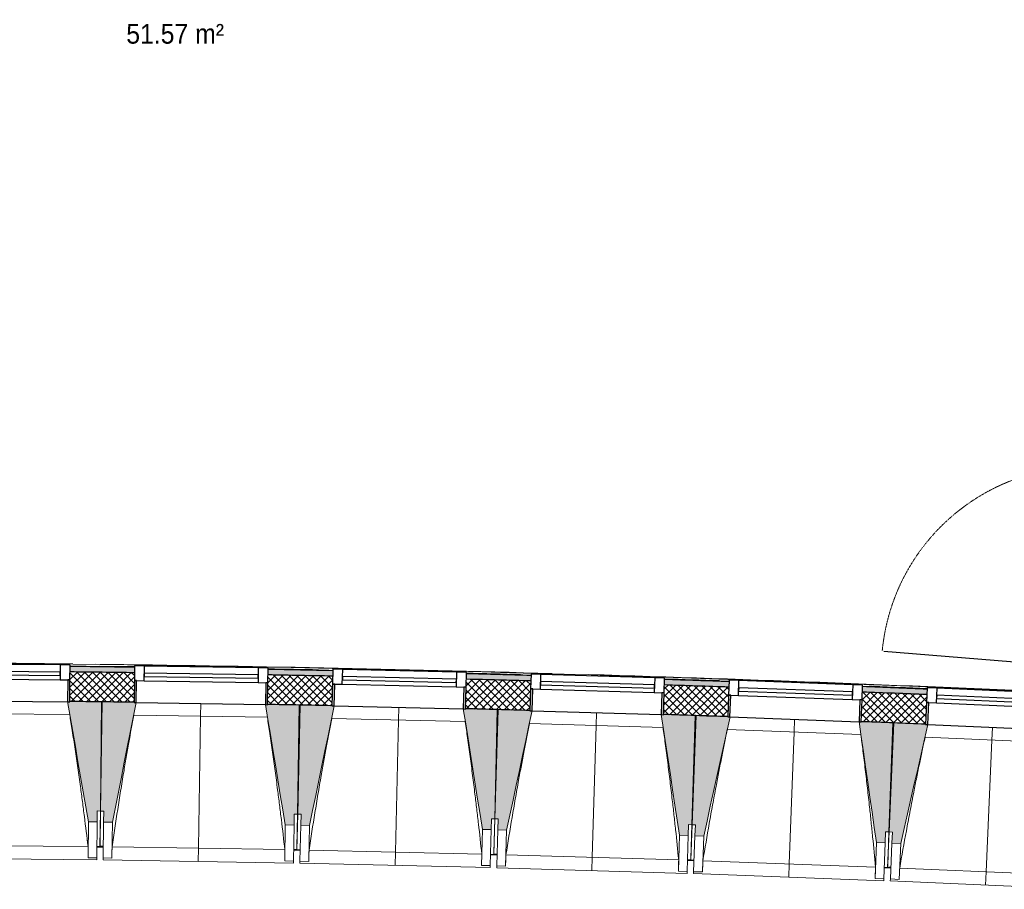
# Model space of a CAD drawing. Header units: millimetres. Extents: x -24070 to 30874, y -36590 to 4541.
# Tile 7 of 91: x -19955 to -15457, y -21391 to -17419. Entities that reach past the tile are written whole.
import ezdxf

# ---------------------------------------------------------------- set-up
doc = ezdxf.new("R2010")
doc.units = ezdxf.units.MM
doc.linetypes.add('Tiret', pattern=[2.5, 1.25, -1.25])
for name, color, linetype, lineweight in [('A-AREA-IDEN', 7, 'Continuous', 30), ('A-DOOR', 7, 'Continuous', 25), ('A-DOOR-FRAM', 7, 'Continuous', 25), ('A-FLOR-HRAL', 7, 'Continuous', 18), ('A-WALL', 7, 'Continuous', 25), ('A-WALL-PATT', 7, 'Continuous', 25), ('BATIEMENT', 7, 'Continuous', 18), ('BATIMENT', 7, 'Continuous', 25), ('ELEMENTS DETAILS', 7, 'Continuous', 18), ('EQP SPE', 7, 'Continuous', 18), ('FENETRES', 7, 'Continuous', 25), ('GEN', 7, 'Continuous', 18), ('SOLS', 7, 'Continuous', 25)]:
    doc.layers.add(name, color=color, linetype=linetype, lineweight=lineweight)
doc.layers.add('A-GLAZ', color=7, linetype='Continuous', lineweight=25, true_color=0x5c63b1)
doc.styles.add('Arial', font='arial.ttf', dxfattribs={"width": 0.9, "height": 90})

# ---------------------------------------------------------------- blocks, each defined once
blk = doc.blocks.new('PRT_SIMPLE_HUI_58x68x48 - PRT_BOIS_1V_EI30_930x2040x40-552262-2021_015_1111_DCE_1_50_N0 FINI_PLB_EFS')
at = {"layer": 'ELEMENTS DETAILS', "lineweight": 25}
h = blk.add_hatch(color=256, dxfattribs=at)
h.paths.add_polyline_path([(-483.8, -9.7), (-489.6, -8), (-508.5, -8), (-508.5, -11.5), (-502, -11.5), (-502.1, -10.3), (-505.2, -10.3), (-505.2, -9.3), (-488.4, -9.4), (-485.1, -10.6)])
h.paths.add_polyline_path([(-483.8, -9.7), (-485.1, -11.7), (-496.1, -13.2), (-500.5, -13.6), (-500.5, -14.5), (-495.9, -14.5), (-483.8, -12.8), (-483.8, -10.5)])
h = blk.add_hatch(color=256, dxfattribs=at)
h.paths.add_polyline_path([(413.8, -9.7), (413.8, -12.8), (426.2, -14.5), (430.5, -14.1), (430.4, -13.2), (425.9, -13.2), (415.1, -11.7), (414.4, -10.7)])
h.paths.add_polyline_path([(438.5, -8), (418.5, -8), (413.8, -9.7), (415.1, -10.6), (418.7, -9.3), (435.2, -9.3), (435.2, -10.3), (432, -10.5), (432, -11.5), (438.5, -11.5), (438.5, -9)])
at = {"layer": 'A-DOOR'}
for p, q in [((-499.5, -14.5), (-499.5, -54.5)), ((426, -14.5), (-496, -14.5)), ((430.5, -54.5), (430.5, -14.5)), ((-499.5, -54.5), (430.5, -54.5)), ((417, -54.5), (417, -977.5))]:
    blk.add_line(p, q, dxfattribs=at)
at = {"layer": 'A-DOOR-FRAM'}
for p, q in [((-487, 56), (-545, 56)), ((-545, 56), (-545, 47.5)), ((-487, -8), (-487, 56)), ((475, 56), (417, 56)), ((417, 56), (417, -8)), ((475, 47.5), (475, 56)), ((-502, -56), (-502, -11.5)), ((-488.5, -8), (-487, -8)), ((417, -8), (418.5, -8)), ((432, -11.5), (432, -56)), ((-545, -47.5), (-545, -56)), ((-545, -56), (-502, -56)), ((432, -56), (475, -56)), ((475, -56), (475, -47.5))]:
    blk.add_line(p, q, dxfattribs=at)
at = {"layer": 'BATIMENT'}
for p, q in [((-427.1, 55), (-450.6, 55)), ((-450.6, 55), (-450.6, 54.5)), ((-450.6, 54.5), (-450.6, 50.4)), ((-427.1, 54.5), (-450.6, 54.5)), ((-450.6, 50.4), (-450.6, 43.3)), ((-427.1, 50.4), (-450.6, 50.4)), ((-319.6, 55), (-427.1, 55)), ((-427.1, 55), (-427.1, 54.5)), ((-427.1, 54.5), (-427.1, 55)), ((-427.1, 54.5), (-427.1, 50.4)), ((-319.6, 54.5), (-427.1, 54.5)), ((-427.1, 50.4), (-427.1, 54.5)), ((-427.1, 50.4), (-427.1, 43.3)), ((-319.6, 50.4), (-427.1, 50.4)), ((-427.1, 43.3), (-427.1, 50.4)), ((-319.6, 54.5), (-319.6, 55)), ((-319.6, 50.4), (-319.6, 54.5)), ((-319.6, 43.3), (-319.6, 50.4)), ((-450.6, 34), (-450.6, 43.3)), ((-450.6, 25.6), (-450.6, 34)), ((-427.1, 34), (-450.6, 34)), ((-450.6, 15.2), (-450.6, 25.6)), ((-427.1, 25.6), (-450.6, 25.6)), ((-450.6, 4.4), (-450.6, 15.2)), ((-427.1, 15.2), (-450.6, 15.2)), ((-450.6, -4), (-450.6, 4.4)), ((-450.6, 4.4), (-427.1, 4.4)), ((-427.1, 34), (-427.1, 43.3)), ((-427.1, 43.3), (-427.1, 34)), ((-427.1, 32.8), (-427.1, 34)), ((-319.6, 34), (-427.1, 34)), ((-427.1, 34), (-427.1, 25.6)), ((-427.1, 32.8), (-319.6, 32.8)), ((-427.1, 25.6), (-427.1, 15.2)), ((-427.1, 15.2), (-427.1, 4.4)), ((-427.1, 4.4), (-427.1, -4)), ((-319.6, 43.3), (-319.6, 34)), ((-319.6, 34), (-319.6, 32.8)), ((-465.6, -5.5), (-465.6, -14.5)), ((-413.4, -5.5), (-465.6, -5.5)), ((-450.6, -4), (-450.6, -5)), ((-450.6, -5), (-427.1, -5)), ((-427.1, -5), (-427.1, -4)), ((-413.4, -14.5), (-413.4, -5.5)), ((-465.6, -54.5), (-465.6, -63.5)), ((-465.6, -63.5), (-413.4, -63.5)), ((-427.1, -64), (-450.6, -64)), ((-450.6, -64), (-450.6, -65)), ((-450.6, -73.4), (-450.6, -65)), ((-450.6, -84.2), (-450.6, -73.4)), ((-427.1, -73.4), (-450.6, -73.4)), ((-450.6, -94.6), (-450.6, -84.2)), ((-450.6, -84.2), (-427.1, -84.2)), ((-427.1, -65), (-427.1, -64)), ((-427.1, -65), (-427.1, -73.4)), ((-427.1, -73.4), (-427.1, -84.2)), ((-427.1, -84.2), (-427.1, -94.6)), ((-413.4, -63.5), (-413.4, -54.5)), ((-450.6, -103), (-450.6, -94.6)), ((-450.6, -94.6), (-427.1, -94.6)), ((-450.6, -112.3), (-450.6, -103)), ((-450.6, -103), (-427.1, -103)), ((-450.6, -112.3), (-450.6, -119.4)), ((-450.6, -119.4), (-450.6, -123.5)), ((-450.6, -119.4), (-427.1, -119.4)), ((-450.6, -123.5), (-450.6, -124)), ((-450.6, -123.5), (-427.1, -123.5)), ((-450.6, -124), (-427.1, -124)), ((-427.1, -94.6), (-427.1, -103)), ((-427.1, -103), (-427.1, -101.8)), ((-319.6, -101.8), (-427.1, -101.8)), ((-427.1, -112.3), (-427.1, -103)), ((-427.1, -103), (-319.6, -103)), ((-427.1, -103), (-427.1, -112.3)), ((-427.1, -112.3), (-427.1, -119.4)), ((-427.1, -119.4), (-427.1, -112.3)), ((-427.1, -119.4), (-427.1, -123.5)), ((-427.1, -119.4), (-319.6, -119.4)), ((-427.1, -123.5), (-427.1, -119.4)), ((-427.1, -123.5), (-427.1, -124)), ((-427.1, -123.5), (-319.6, -123.5)), ((-427.1, -124), (-427.1, -123.5)), ((-427.1, -124), (-319.6, -124)), ((-319.6, -101.8), (-319.6, -103)), ((-319.6, -103), (-319.6, -112.3)), ((-319.6, -119.4), (-319.6, -112.3)), ((-319.6, -123.5), (-319.6, -119.4)), ((-319.6, -124), (-319.6, -123.5))]:
    blk.add_line(p, q, dxfattribs=at)
at = {"layer": 'BATIMENT', "color": 176, "linetype": 'Tiret', "lineweight": 18, "true_color": 0x000080}
blk.add_arc((428, -54.5), 930, 180, 269.3192, dxfattribs=at)
at = {"layer": 'BATIMENT'}
for radius, start, end in [(9.12, 158.4275, 180), (9.12, 180, 204.1792), (7.5, 360, 180), (7.5, 180, 360), (7.5, 180, 240), (7.5, 135, 165), (9.12, 111.9887, 120), (9.12, 240, 248.0113), (7.5, 60, 120), (7.5, 273.1584, 0), (9.12, 60, 68.0113), (7.5, 0, 30), (9.12, 0, 24.1792)]:
    blk.add_arc((429, -65.5), radius, start, end, dxfattribs=at)
at = {"layer": 'ELEMENTS DETAILS'}
for p, q in [((-488.5, -8), (-508.5, -8)), ((-508.5, -8), (-508.5, -11.5)), ((-508.5, -11.5), (-502, -11.5)), ((-505.2, -10.3), (-505.2, -9.3)), ((-505.2, -9.3), (-488.7, -9.3)), ((-502, -10.3), (-505.2, -10.3)), ((-502, -11.5), (-502, -10.3)), ((-496.1, -13.2), (-500.5, -13.2)), ((-500.5, -13.2), (-500.5, -14.5)), ((-500.5, -14.5), (-496, -14.5)), ((-485.1, -11.7), (-496.1, -13.2)), ((-496, -14.5), (-483.8, -12.8)), ((-488.7, -9.3), (-485.1, -10.6)), ((-483.8, -9.7), (-488.5, -8)), ((-485.1, -10.6), (-485.1, -11.7)), ((-483.8, -12.8), (-483.8, -9.7)), ((418.5, -8), (413.8, -9.7)), ((413.8, -9.7), (413.8, -12.8)), ((413.8, -12.8), (426, -14.5)), ((415.1, -10.6), (418.7, -9.3)), ((415.1, -11.7), (415.1, -10.6)), ((426.1, -13.2), (415.1, -11.7)), ((438.5, -8), (418.5, -8)), ((418.7, -9.3), (435.2, -9.3)), ((426, -14.5), (430.5, -14.5)), ((430.5, -13.2), (426.1, -13.2)), ((430.5, -14.5), (430.5, -13.2)), ((435.2, -10.3), (432, -10.3)), ((432, -10.3), (432, -11.5)), ((432, -11.5), (438.5, -11.5)), ((435.2, -9.3), (435.2, -10.3)), ((438.5, -11.5), (438.5, -8))]:
    blk.add_line(p, q, dxfattribs=at)
at = {"layer": 'EQP SPE'}
for p, q in [((430.5, -40.5), (430.5, -54.5)), ((430.5, -54.5), (403.5, -54.5))]:
    blk.add_line(p, q, dxfattribs=at)
blk = doc.blocks.new('XXX_VIDE FENETRE - 590-389517-2021_015_1111_DCE_1_50_N0 FINI_PLB_EFS')
at = {"layer": 'A-GLAZ'}
for p, q in [((260.1, -120), (-260.1, -120)), ((-260.1, -120), (-260.1, -135)), ((260.1, -135), (260.1, -120)), ((-260.1, -135), (260.1, -135))]:
    blk.add_line(p, q, dxfattribs=at)
at = {"layer": 'FENETRES'}
for p, q in [((-305.1, 0), (-305.1, -100)), ((-295.1, 0), (-305.1, 0)), ((295.1, 0), (-295.1, 0)), ((-295.1, -100), (-295.1, 0)), ((305.1, 0), (295.1, 0)), ((295.1, 0), (295.1, -100)), ((305.1, -100), (305.1, 0)), ((-305.1, -100), (-295.1, -100)), ((-260.1, -100), (-305.1, -100)), ((-305.1, -100), (-305.1, -167.5)), ((-260.1, -167.5), (-260.1, -100)), ((260.1, -100), (-260.1, -100)), ((260.1, -100), (260.1, -167.5)), ((305.1, -100), (260.1, -100)), ((295.1, -100), (305.1, -100)), ((305.1, -167.5), (305.1, -100)), ((-305.1, -167.5), (-260.1, -167.5)), ((-260.1, -167.5), (260.1, -167.5)), ((260.1, -167.5), (305.1, -167.5))]:
    blk.add_line(p, q, dxfattribs=at)
blk = doc.blocks.new('Garde-corps - Garde-corps-505471-2021_015_1111_DCE_1_50_N0 FINI_PLB_EFS')
at = {"layer": 'A-FLOR-HRAL'}
for p, q in [((-19430.2, -20373.6), (-19589.1, -20371.5)), ((-19528.2, -20375.3), (-19538.4, -20375.2)), ((-18640.7, -20389.9), (-18648.3, -20389.7)), ((-17756.3, -20410.4), (-17767, -20410.1)), ((-16861.8, -20437.2), (-16867.8, -20437)), ((-15976.7, -20469.8), (-15983.2, -20469.6))]:
    blk.add_line(p, q, dxfattribs=at)
for radius, start, end in [(130446.8, 87.310169, 90.815427), (130448.6, 89.336655, 89.7902), (130448.6, 88.37491, 89.291333), (130439.7, 88.843215, 88.944631), (130439.7, 88.437759, 88.546818), (130448.6, 87.310907, 88.301428), (130439.7, 88.038301, 88.149006), (130439.7, 87.62141, 87.738276)]:
    blk.add_arc((-21222.6, -150801), radius, start, end, dxfattribs=at)
blk = doc.blocks.new('B02_ARC_rvt-1-2021_015_1111_DCE_1_50_N0 FINI_PLB_EFS')
at = {"layer": 'A-WALL-PATT', "lineweight": 5, "true_color": 0xdadada}
h = blk.add_hatch(color=254, dxfattribs=at)
h.paths.add_polyline_path([(-10540.5, -20827.5), (-10538.4, -20802.6), (-10683.4, -20790.8), (-10685.4, -20815.7), (-10610.9, -20821.8)])
h.paths.add_polyline_path([(-11293.7, -20767.8), (-11291.7, -20742.9), (-11582.4, -20721), (-11584.2, -20746), (-11296.5, -20767.6)])
h.paths.add_polyline_path([(-12192.8, -20702.3), (-12191, -20677.4), (-12487, -20657.1), (-12488.6, -20682.1), (-12195.4, -20702.1)])
h.paths.add_polyline_path([(-13097.6, -20642.7), (-13095.9, -20617.7), (-13391.3, -20599.6), (-13392.8, -20624.6), (-13099.9, -20642.5)])
h.paths.add_polyline_path([(-14002, -20589.4), (-14000.5, -20564.4), (-14295, -20548.4), (-14296.3, -20573.4), (-14004, -20589.2)])
h.paths.add_polyline_path([(-14905.7, -20542.4), (-14904.4, -20517.4), (-15009.1, -20512.7), (-15011.1, -20537.3), (-14907.5, -20542.3)])
h.paths.add_polyline_path([(-15081.1, -20534), (-15079, -20509.1), (-15199.5, -20503.4), (-15200.6, -20528.4), (-15085.3, -20533.8)])
h.paths.add_polyline_path([(-15810.3, -20501.7), (-15809.2, -20476.7), (-16104.4, -20464.8), (-16105.3, -20489.7), (-15811.8, -20501.6)])
h.paths.add_polyline_path([(-16715.1, -20467.2), (-16714.1, -20442.2), (-17009.4, -20432.4), (-17010.2, -20457.4), (-16716.4, -20467.2)])
h.paths.add_polyline_path([(-17620.1, -20439.1), (-17619.4, -20414.1), (-17914.7, -20406.3), (-17915.3, -20431.2), (-17621.2, -20439)])
h.paths.add_polyline_path([(-18525.3, -20417.2), (-18525.3, -20392.2), (-18820.1, -20386.4), (-18820, -20411.4), (-18526.1, -20417.2)])
h.paths.add_polyline_path([(-23088.6, -20402.7), (-23053.5, -20402.2), (-23053.9, -20377.2), (-23089, -20377.7)])
h.paths.add_polyline_path([(-19430.6, -20401.6), (-19430.6, -20376.6), (-19724.8, -20372.9), (-19724.7, -20397.9), (-19431.2, -20401.6)])
h.paths.add_polyline_path([(-22443.3, -20395), (-22147.4, -20392.6), (-22147.6, -20367.6), (-22443.6, -20370)])
h.paths.add_polyline_path([(-20335.2, -20392.3), (-20335.5, -20367.3), (-20632.1, -20365.6), (-20631.9, -20390.6), (-20335.5, -20392.3)])
h.paths.add_polyline_path([(-21537.2, -20389.7), (-21242.2, -20389.3), (-21242.4, -20364.3), (-21537.3, -20364.7)])
at = {"layer": 'A-WALL-PATT', "lineweight": 18}
h = blk.add_hatch(dxfattribs=at)
h.set_pattern_fill('FP_1', color=256, style=0, pattern_type=2)
h.set_pattern_definition([(45, (0, 0), (-17.67767, 17.67767), []), (135, (0, 0), (-17.67767, -17.67767), [])])
h.paths.add_polyline_path([(-10551.5, -20962.1), (-10540.5, -20827.5), (-10685.4, -20815.7), (-10696, -20950.3), (-10612.9, -20957)])
h.paths.add_polyline_path([(-11304.3, -20902.4), (-11293.7, -20767.8), (-11584.2, -20746), (-11593.8, -20880.6), (-11304.4, -20902.4)])
h.paths.add_polyline_path([(-12202.5, -20836.9), (-12192.8, -20702.3), (-12488.6, -20682.1), (-12497.4, -20816.8), (-12202.6, -20836.9)])
h.paths.add_polyline_path([(-13106.3, -20777.4), (-13097.6, -20642.7), (-13392.8, -20624.6), (-13400.6, -20759.3), (-13106.3, -20777.4)])
h.paths.add_polyline_path([(-14009.7, -20724.1), (-14002, -20589.4), (-14296.3, -20573.4), (-14303.1, -20708.2), (-14009.8, -20724.1)])
h.paths.add_polyline_path([(-14912.6, -20677.2), (-14905.7, -20542.4), (-15200.6, -20528.4), (-15206.6, -20663.3), (-14912.6, -20677.2)])
h.paths.add_polyline_path([(-15816.2, -20636.5), (-15810.3, -20501.7), (-16105.3, -20489.7), (-16110.3, -20624.6), (-15816.2, -20636.5)])
h.paths.add_polyline_path([(-16720.1, -20602.1), (-16715.1, -20467.2), (-17010.2, -20457.4), (-17014.2, -20592.3), (-16720.1, -20602.1)])
h.paths.add_polyline_path([(-17624.1, -20574), (-17620.1, -20439.1), (-17915.3, -20431.2), (-17918.4, -20566.2), (-17624.2, -20574)])
h.paths.add_polyline_path([(-18528.4, -20552.2), (-18525.3, -20417.2), (-18820.5, -20411.4), (-18822.7, -20546.4), (-18528.4, -20552.2)])
h.paths.add_polyline_path([(-23111.5, -20538), (-23051.9, -20537.1), (-23053.9, -20402.2), (-23113.6, -20403), (-23112.1, -20500.7)])
h.paths.add_polyline_path([(-19432.8, -20536.6), (-19431.2, -20401.6), (-19725, -20397.9), (-19726.2, -20532.9), (-19432.8, -20536.6)])
h.paths.add_polyline_path([(-22441.8, -20530), (-22146.8, -20527.6), (-22147.6, -20392.6), (-22443.3, -20395), (-22442.1, -20500.7)])
h.paths.add_polyline_path([(-20336.4, -20527.3), (-20335.5, -20392.3), (-20632, -20390.6), (-20631.4, -20525.6), (-20336.4, -20527.3)])
h.paths.add_polyline_path([(-21536.6, -20524.7), (-21241.6, -20524.3), (-21242.4, -20389.3), (-21537.2, -20389.7), (-21536.7, -20500.7)])
at = {"layer": 'A-WALL'}
for start, end in [(89.212691, 89.342026), (88.814879, 88.944602), (88.417066, 88.54679), (88.019253, 88.148977), (87.621438, 87.751164)]:
    blk.add_arc((-21222.6, -150801), 130411.7, start, end, dxfattribs=at)
at = {"layer": 'BATIEMENT', "lineweight": 25}
for radius, start, end in [(130436.7, 89.212665, 89.342052), (130436.7, 88.814853, 88.944628), (130436.7, 88.41704, 88.546816), (130436.7, 88.019227, 88.149003), (130436.7, 87.621413, 87.751189), (130276.7, 89.212833, 89.34189), (130276.7, 88.81502, 88.944466), (130276.7, 88.417206, 88.546653), (130276.7, 88.019392, 88.14884), (130276.7, 87.621578, 87.751026)]:
    blk.add_arc((-21222.6, -150801), radius, start, end, dxfattribs=at)
at = {"layer": 'SOLS'}
for p, q in [((-16816.9, -20598.5), (-16761.3, -20600.5)), ((-15965.5, -20631.3), (-15961, -20631.5))]:
    blk.add_line(p, q, dxfattribs=at)
at = {"layer": 'BATIEMENT', "lineweight": 18}
blk.add_blockref('Garde-corps - Garde-corps-505471-2021_015_1111_DCE_1_50_N0 FINI_PLB_EFS', (0, 0), dxfattribs=at)
at = {"layer": 'BATIMENT', "lineweight": 18, "rotation": 265.2586130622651}
blk.add_blockref('PRT_SIMPLE_HUI_58x68x48 - PRT_BOIS_1V_EI30_930x2040x40-552262-2021_015_1111_DCE_1_50_N0 FINI_PLB_EFS', (-14999.2, -19969.3), dxfattribs=at)
at = {"layer": 'FENETRES', "lineweight": 18}
for p, rotation in [((-20031.3, -20531.1), 179.4735047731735), ((-19127.8, -20542.5), 179.0762357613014), ((-18223.4, -20560.2), 178.6789667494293), ((-17319.2, -20584.2), 178.2816977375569), ((-16415.2, -20614.5), 177.8844287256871), ((-15511.4, -20651), 177.4871597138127)]:
    blk.add_blockref('XXX_VIDE FENETRE - 590-389517-2021_015_1111_DCE_1_50_N0 FINI_PLB_EFS', p, dxfattribs=dict(at, rotation=rotation))
blk = doc.blocks.new('20_MUR PREFA_01 - MODULE_01 B-3165811-2021_015_1111_DCE_1_50_N0 FINI_PLB_EFS')
at = {"layer": 'GEN'}
for p, q in [((0, 722.1), (0, 661.4)), ((0, 661.4), (0, 58.5)), ((0, 0.7), (0, 58.5))]:
    blk.add_line(p, q, dxfattribs=at)
blk = doc.blocks.new('B02_DC_STR_rvt-1-2021_015_1111_DCE_1_50_N0 FINI_PLB_EFS')
at = {"layer": 'BATIMENT', "lineweight": 5, "true_color": 0x787878}
for points in [[(-19601.4, -21083.1), (-19600.9, -21033.1), (-19585.9, -21033.3), (-19581.3, -20534.5), (-19726.2, -20533.2), (-19726.2, -20533.9), (-19736.2, -20533.9), (-19641.4, -21082.8)], [(-19531.6, -21084.2), (-19422.9, -20537.7), (-19432.8, -20537.6), (-19432.8, -20536.9), (-19577.7, -20534.6), (-19585.7, -21033.3), (-19570.7, -21033.5), (-19571.5, -21083.5), (-19570.7, -21083.5)], [(-18701.7, -21097.5), (-18700.9, -21047.5), (-18685.9, -21047.8), (-18677.8, -20549.1), (-18822.7, -20546.7), (-18822.7, -20547.4), (-18832.7, -20547.4), (-18741.7, -21096.9)], [(-18631, -21099.1), (-18518.5, -20553.4), (-18528.4, -20553.2), (-18528.4, -20552.5), (-18673.3, -20549.2), (-18684.8, -21047.8), (-18669.8, -21048.2), (-18670.9, -21098.2), (-18669.8, -21098.2)], [(-17801.2, -21118.2), (-17800, -21068.2), (-17785, -21068.6), (-17773.5, -20569.9), (-17918.4, -20566.6), (-17918.4, -20567.3), (-17928.3, -20567.3), (-17841.2, -21117.3), (-17810.6, -21118)], [(-17730.5, -21120.2), (-17614.2, -20575.4), (-17624.2, -20575.1), (-17624.2, -20574.4), (-17769, -20570.1), (-17784, -21068.6), (-17769, -21069.1), (-17770.5, -21119), (-17769, -21119.1)], [(-16900.9, -21145.1), (-16899.4, -21095.2), (-16884.4, -21095.6), (-16869.4, -20597), (-17014.2, -20592.7), (-17014.3, -20593.4), (-17024.2, -20593.4), (-16940.8, -21143.9)], [(-16830.2, -21147.7), (-16710.1, -20603.6), (-16720.1, -20603.2), (-16720.1, -20602.6), (-16864.9, -20597.2), (-16883.3, -21095.7), (-16868.3, -21096.2), (-16870.1, -21146.2), (-16868.3, -21146.2)], [(-16000.7, -21178.3), (-15998.9, -21128.3), (-15983.9, -21128.9), (-15965.5, -20630.4), (-16110.3, -20625.1), (-16110.4, -20625.8), (-16120.2, -20625.8), (-16040.7, -21176.8), (-16022.4, -21177.5)], [(-15930.1, -21181.3), (-15806.3, -20638.1), (-15816.2, -20637.7), (-15816.2, -20637), (-15961, -20630.6), (-15982.8, -21128.9), (-15967.8, -21129.6), (-15970, -21179.6), (-15967.8, -21179.6)]]:
    blk.add_hatch(color=8, dxfattribs=at).paths.add_polyline_path(points)
at = {"layer": 'BATIEMENT'}
for p, q in [((-19581.3, -20534.5), (-19726.3, -20533.2)), ((-19585.9, -21033.3), (-19581.3, -20534.5)), ((-19577.7, -20534.6), (-19585.7, -21033.3)), ((-19432.8, -20536.9), (-19577.7, -20534.6)), ((-18677.8, -20549.1), (-18822.8, -20546.7)), ((-18685.9, -21047.8), (-18677.8, -20549.1)), ((-18673.3, -20549.2), (-18684.8, -21047.8)), ((-18528.4, -20552.5), (-18673.3, -20549.2)), ((-17773.5, -20569.9), (-17918.5, -20566.6)), ((-17785, -21068.6), (-17773.5, -20569.9)), ((-17769, -20570.1), (-17784, -21068.6)), ((-17624.2, -20574.4), (-17769, -20570.1)), ((-16869.4, -20597), (-17014.3, -20592.7)), ((-16884.4, -21095.6), (-16869.4, -20597)), ((-16864.9, -20597.2), (-16883.3, -21095.7)), ((-16720.1, -20602.6), (-16864.9, -20597.2)), ((-15965.5, -20630.4), (-16110.4, -20625.1)), ((-15983.9, -21128.9), (-15965.5, -20630.4)), ((-15961, -20630.6), (-15982.8, -21128.9)), ((-15816.2, -20637), (-15961, -20630.6)), ((-19601.4, -21083.1), (-19600.9, -21033.1)), ((-19600.9, -21033.1), (-19585.9, -21033.3)), ((-19585.7, -21033.3), (-19570.7, -21033.5)), ((-19570.7, -21033.5), (-19571.5, -21083.5)), ((-18701.7, -21097.5), (-18700.9, -21047.5)), ((-18700.9, -21047.5), (-18685.9, -21047.8)), ((-18684.8, -21047.8), (-18669.8, -21048.2)), ((-18669.8, -21048.2), (-18670.9, -21098.2)), ((-19641.4, -21082.8), (-19601.4, -21083.1)), ((-19571.5, -21083.5), (-19531.6, -21084.2)), ((-17801.2, -21118.2), (-17800, -21068.2)), ((-17800, -21068.2), (-17785, -21068.6)), ((-17784, -21068.6), (-17769, -21069.1)), ((-17769, -21069.1), (-17770.5, -21119)), ((-16900.9, -21145.1), (-16899.4, -21095.2)), ((-16899.4, -21095.2), (-16884.4, -21095.6)), ((-16883.3, -21095.7), (-16868.3, -21096.2)), ((-16868.3, -21096.2), (-16870.1, -21146.2)), ((-18741.7, -21096.9), (-18701.7, -21097.5)), ((-18670.9, -21098.2), (-18631, -21099.1)), ((-17841.2, -21117.3), (-17801.2, -21118.2)), ((-17770.5, -21119), (-17730.5, -21120.2)), ((-16000.7, -21178.3), (-15998.9, -21128.3)), ((-15998.9, -21128.3), (-15983.9, -21128.9)), ((-15982.8, -21128.9), (-15967.8, -21129.6)), ((-15967.8, -21129.6), (-15970, -21179.6)), ((-16940.8, -21143.9), (-16900.9, -21145.1)), ((-16870.1, -21146.2), (-16830.2, -21147.7)), ((-16040.7, -21176.8), (-16000.7, -21178.3)), ((-15970, -21179.6), (-15930.1, -21181.3))]:
    blk.add_line(p, q, dxfattribs=at)
at = {"layer": 'BATIEMENT', "flags": 128}
for points in [[(-19736.3, -20533.1), (-19724.5, -20601.8), (-19712.6, -20670.5), (-19700.7, -20739.2), (-19688.9, -20807.9), (-19677, -20876.6), (-19665.1, -20945.3), (-19653.3, -21014.1), (-19641.4, -21082.8)], [(-19531.6, -21084.2), (-19517.9, -21015.8), (-19504.3, -20947.4), (-19490.7, -20879), (-19477.1, -20810.6), (-19463.5, -20742.2), (-19449.9, -20673.8), (-19436.3, -20605.4), (-19422.7, -20537.1)], [(-18832.8, -20546.6), (-18821.4, -20615.4), (-18810, -20684.1), (-18798.6, -20752.9), (-18787.2, -20821.7), (-18775.8, -20890.5), (-18764.4, -20959.3), (-18753, -21028.1), (-18741.7, -21096.9)], [(-18631, -21099.1), (-18616.9, -21030.8), (-18602.8, -20962.5), (-18588.7, -20894.2), (-18574.6, -20825.9), (-18560.6, -20757.6), (-18546.5, -20689.3), (-18532.4, -20621), (-18518.3, -20552.7)], [(-17928.5, -20566.3), (-17917.6, -20635.2), (-17906.7, -20704.1), (-17895.7, -20772.9), (-17884.8, -20841.8), (-17873.9, -20910.7), (-17863, -20979.6), (-17852.1, -21048.4), (-17841.2, -21117.3)], [(-17730.5, -21120.2), (-17715.9, -21052.1), (-17701.4, -20983.9), (-17686.8, -20915.7), (-17672.3, -20847.5), (-17657.7, -20779.3), (-17643.2, -20711.1), (-17628.6, -20642.9), (-17614.1, -20574.7)], [(-17024.3, -20592.4), (-17013.9, -20661.3), (-17003.5, -20730.3), (-16993, -20799.2), (-16982.6, -20868.2), (-16972.1, -20937.1), (-16961.7, -21006), (-16951.3, -21075), (-16940.8, -21143.9)], [(-16830.2, -21147.7), (-16815.1, -21079.6), (-16800.1, -21011.5), (-16785.1, -20943.4), (-16770.1, -20875.3), (-16755.1, -20807.2), (-16740, -20739.1), (-16725, -20671), (-16710, -20602.9)], [(-16120.4, -20624.7), (-16110.4, -20693.7), (-16100.5, -20762.7), (-16090.5, -20831.7), (-16080.5, -20900.8), (-16070.6, -20969.8), (-16060.6, -21038.8), (-16050.7, -21107.8), (-16040.7, -21176.8)], [(-15930.1, -21181.3), (-15914.6, -21113.3), (-15899.1, -21045.3), (-15883.6, -20977.3), (-15868.1, -20909.4), (-15852.6, -20841.4), (-15837.1, -20773.4), (-15821.6, -20705.4), (-15806.1, -20637.4)]]:
    blk.add_lwpolyline(points, dxfattribs=at)
at = {"layer": 'BATIMENT', "lineweight": 18}
for p, q in [((-19726.6, -20591.7), (-20337.1, -20586)), ((-18823.5, -20605.2), (-19433.9, -20595.4)), ((-17919.6, -20625), (-18529.9, -20611)), ((-17015.8, -20651.2), (-17626.1, -20632.8)), ((-16112.3, -20683.5), (-16722.4, -20661)), ((-15209, -20722.2), (-15818.9, -20695.4)), ((-19588.4, -21195.4), (-19585.7, -21033.3)), ((-19585.9, -21033.3), (-19587.4, -21195.4)), ((-18688.5, -21209.9), (-18684.8, -21047.8)), ((-18685.9, -21047.8), (-18688.3, -21202.1)), ((-19641.4, -21082.8), (-19642.9, -21247)), ((-19601.4, -21083.1), (-19602.9, -21247.3)), ((-19574.2, -21247.7), (-19571.5, -21083.5)), ((-19534.2, -21248.3), (-19531.6, -21084.2)), ((-17788.8, -21230.6), (-17784, -21068.6)), ((-17785, -21068.6), (-17788.6, -21223.1)), ((-16889.3, -21257.6), (-16883.3, -21095.7)), ((-16884.4, -21095.6), (-16889, -21250.2)), ((-18741.7, -21096.9), (-18744.3, -21261.1)), ((-18701.7, -21097.5), (-18704.3, -21261.7)), ((-18674.7, -21262.3), (-18670.9, -21098.2)), ((-18634.7, -21263.2), (-18631, -21099.1)), ((-17841.2, -21117.3), (-17844.9, -21281.5)), ((-17801.2, -21118.2), (-17805, -21282.4)), ((-17775.4, -21283.2), (-17770.5, -21119)), ((-17735.4, -21284.4), (-17730.5, -21120.2)), ((-15989.9, -21290.9), (-15982.8, -21128.9)), ((-15983.9, -21128.9), (-15989.6, -21283.7)), ((-16940.8, -21143.9), (-16945.8, -21308.1)), ((-16900.9, -21145.1), (-16905.8, -21309.3)), ((-16876.2, -21310.3), (-16870.1, -21146.2)), ((-16836.2, -21311.7), (-16830.2, -21147.7)), ((-16040.7, -21176.8), (-16046.8, -21340.9)), ((-16000.7, -21178.3), (-16006.8, -21342.4)), ((-15977.2, -21343.6), (-15970, -21179.6)), ((-15937.3, -21345.4), (-15930.1, -21181.3)), ((-20432.1, -21188.1), (-19642.7, -21195.4)), ((-19602.4, -21197.3), (-19587.4, -21197.5)), ((-19588.4, -21197.5), (-19588.4, -21196.8)), ((-19588.4, -21197.5), (-19573.4, -21197.7)), ((-19587.4, -21196.8), (-19587.4, -21197.5)), ((-19533.1, -21196.8), (-18743.7, -21209.5)), ((-18703.5, -21211.7), (-18688.6, -21212)), ((-18688.6, -21212), (-18688.6, -21211.2)), ((-18688.6, -21212), (-18673.6, -21212.3)), ((-18633.3, -21211.7), (-17844, -21229.9)), ((-20472.9, -21248.4), (-19603, -21256.4)), ((-19642.9, -21247), (-19642.9, -21246.7)), ((-19602.9, -21247.3), (-19642.9, -21247)), ((-19602.9, -21247.3), (-19603, -21256.4)), ((-19574.3, -21256.7), (-19574.2, -21247.7)), ((-19574.3, -21256.7), (-18704.5, -21270.8)), ((-19534.2, -21248.3), (-19574.2, -21247.7)), ((-19534.2, -21248.1), (-19534.2, -21248.3)), ((-18744.3, -21261.1), (-18744.3, -21260.8)), ((-18704.3, -21261.7), (-18744.3, -21261.1)), ((-18704.3, -21261.7), (-18704.5, -21270.8)), ((-18674.9, -21271.4), (-18674.7, -21262.3)), ((-18674.9, -21271.4), (-17805.2, -21291.4)), ((-18634.7, -21263.2), (-18674.7, -21262.3)), ((-18634.7, -21263), (-18634.7, -21263.2)), ((-17803.8, -21232.4), (-17788.9, -21232.7)), ((-17788.9, -21232.8), (-17788.9, -21232)), ((-17788.9, -21232.8), (-17773.9, -21233.2)), ((-17733.6, -21232.8), (-16944.4, -21256.5)), ((-16904.3, -21259.3), (-16889.3, -21259.7)), ((-16889.3, -21259.8), (-16889.3, -21258.9)), ((-16889.3, -21259.8), (-16874.4, -21260.3)), ((-16834.1, -21260.2), (-16045.1, -21289.4)), ((-17844.9, -21281.5), (-17845, -21281.2)), ((-17805, -21282.4), (-17844.9, -21281.5)), ((-17805, -21282.4), (-17805.2, -21291.4)), ((-17775.7, -21292.2), (-17775.4, -21283.2)), ((-17775.7, -21292.2), (-16906, -21318.3)), ((-17735.4, -21284.4), (-17775.4, -21283.2)), ((-17735.4, -21284.1), (-17735.4, -21284.4)), ((-16945.8, -21308.1), (-16945.8, -21307.8)), ((-16905.8, -21309.3), (-16945.8, -21308.1)), ((-16905.8, -21309.3), (-16906, -21318.3)), ((-16876.5, -21319.3), (-16876.2, -21310.3)), ((-16876.5, -21319.3), (-16007.1, -21351.4)), ((-16836.2, -21311.7), (-16876.2, -21310.3)), ((-16836.2, -21311.5), (-16836.2, -21311.7)), ((-16005, -21292.4), (-15990, -21293)), ((-15990, -21293), (-15990, -21292.1)), ((-15990, -21293), (-15975, -21293.6)), ((-15934.8, -21293.8), (-15146, -21328.5)), ((-16046.8, -21340.9), (-16046.8, -21340.7)), ((-16006.8, -21342.4), (-16046.8, -21340.9)), ((-16006.8, -21342.4), (-16007.1, -21351.4)), ((-15977.6, -21352.6), (-15977.2, -21343.6)), ((-15977.6, -21352.6), (-15108.5, -21390.8)), ((-15937.3, -21345.4), (-15977.2, -21343.6)), ((-15937.2, -21345.1), (-15937.3, -21345.4))]:
    blk.add_line(p, q, dxfattribs=at)
at = {"layer": 'BATIMENT', "lineweight": 18, "flags": 128}
for points in [[(-19642.9, -21246.7), (-19642.9, -21236.5), (-19642.8, -21226.2), (-19642.8, -21215.9), (-19642.7, -21205.7), (-19642.7, -21195.4)], [(-19533.1, -21196.8), (-19533.3, -21207), (-19533.5, -21217.3), (-19533.7, -21227.6), (-19534, -21237.8), (-19534.2, -21248.1)], [(-18744.3, -21260.8), (-18744.2, -21250.6), (-18744.1, -21240.3), (-18744, -21230), (-18743.8, -21219.8), (-18743.7, -21209.5)], [(-18633.3, -21211.7), (-18633.6, -21221.9), (-18633.9, -21232.2), (-18634.1, -21242.5), (-18634.4, -21252.7), (-18634.7, -21263)], [(-17845, -21281.2), (-17844.8, -21270.9), (-17844.6, -21260.7), (-17844.4, -21250.4), (-17844.2, -21240.2), (-17844, -21229.9)], [(-17733.6, -21232.8), (-17734, -21243.1), (-17734.3, -21253.3), (-17734.7, -21263.6), (-17735, -21273.9), (-17735.4, -21284.1)], [(-16945.8, -21307.8), (-16945.5, -21297.6), (-16945.2, -21287.3), (-16945, -21277), (-16944.7, -21266.8), (-16944.4, -21256.5)], [(-16834.1, -21260.2), (-16834.5, -21270.5), (-16834.9, -21280.7), (-16835.4, -21291), (-16835.8, -21301.2), (-16836.2, -21311.5)], [(-16046.8, -21340.7), (-16046.5, -21330.4), (-16046.1, -21320.1), (-16045.8, -21309.9), (-16045.4, -21299.6), (-16045.1, -21289.4)], [(-15934.8, -21293.8), (-15935.3, -21304.1), (-15935.8, -21314.3), (-15936.2, -21324.6), (-15936.7, -21334.8), (-15937.2, -21345.1)]]:
    blk.add_lwpolyline(points, dxfattribs=at)
at = {"layer": 'BATIMENT', "lineweight": 18}
for points, knots in [([(-19642.7, -21195.4), (-19648.1, -21149.8), (-19656.6, -21081.4), (-19668.5, -20990.2), (-19678.4, -20916.1), (-19689.5, -20836.4), (-19702, -20751), (-19714.4, -20669.4), (-19722.8, -20616.3), (-19726.7, -20591.7)], [0, 0, 0, 0, 0.2222222, 0.3333333, 0.4444444, 0.5833333, 0.7222222, 0.8611111, 0.9816328, 0.9816328, 0.9816328, 0.9816328]), ([(-19433.8, -20595.3), (-19441.6, -20636.9), (-19453.3, -20701.1), (-19468.5, -20788.1), (-19481, -20861.8), (-19494, -20941.2), (-19512, -21054.8), (-19524.8, -21139.9), (-19533.1, -21196.8)], [0.0183454, 0.0183454, 0.0183454, 0.0183454, 0.2222222, 0.3333333, 0.4444444, 0.5833333, 0.7222222, 1, 1, 1, 1]), ([(-18743.7, -21209.5), (-18748.9, -21163.8), (-18756.9, -21095.4), (-18768.1, -21004.2), (-18777.5, -20930), (-18788.1, -20850.2), (-18799.9, -20764.8), (-18811.8, -20683), (-18819.8, -20629.9), (-18823.6, -20605.2)], [0, 0, 0, 0, 0.2222222, 0.3333333, 0.4444444, 0.5833333, 0.7222222, 0.8611111, 0.9816328, 0.9816328, 0.9816328, 0.9816328]), ([(-18529.8, -20611), (-18537.9, -20652.4), (-18550, -20716.6), (-18565.8, -20803.5), (-18578.8, -20877.1), (-18592.4, -20956.4), (-18611.2, -21069.8), (-18624.6, -21154.9), (-18633.3, -21211.7)], [0.0183454, 0.0183454, 0.0183454, 0.0183454, 0.2222222, 0.3333333, 0.4444444, 0.5833333, 0.7222222, 1, 1, 1, 1]), ([(-17844, -21229.9), (-17848.8, -21184.2), (-17856.4, -21115.7), (-17867, -21024.4), (-17875.9, -20950.1), (-17885.9, -20870.3), (-17897.1, -20784.8), (-17908.4, -20703), (-17916.1, -20649.7), (-17919.7, -20625)], [0, 0, 0, 0, 0.2222222, 0.3333333, 0.4444444, 0.5833333, 0.7222222, 0.8611111, 0.9816328, 0.9816328, 0.9816328, 0.9816328]), ([(-17625.9, -20632.8), (-17634.3, -20674.3), (-17646.9, -20738.3), (-17663.3, -20825.1), (-17676.8, -20898.6), (-17691, -20977.8), (-17710.5, -21091.1), (-17724.5, -21176.1), (-17733.6, -21232.8)], [0.0183454, 0.0183454, 0.0183454, 0.0183454, 0.2222222, 0.3333333, 0.4444444, 0.5833333, 0.7222222, 1, 1, 1, 1]), ([(-16944.4, -21256.5), (-16949, -21210.8), (-16956, -21142.2), (-16966, -21050.8), (-16974.4, -20976.6), (-16983.9, -20896.6), (-16994.5, -20811), (-17005.2, -20729.1), (-17012.5, -20675.9), (-17016, -20651.1)], [0, 0, 0, 0, 0.2222222, 0.3333333, 0.4444444, 0.5833333, 0.7222222, 0.8611111, 0.9816328, 0.9816328, 0.9816328, 0.9816328]), ([(-16722.3, -20661), (-16730.9, -20702.3), (-16743.9, -20766.3), (-16760.9, -20853), (-16775, -20926.4), (-16789.7, -21005.5), (-16810, -21118.7), (-16824.6, -21203.5), (-16834.1, -21260.2)], [0.0183454, 0.0183454, 0.0183454, 0.0183454, 0.2222222, 0.3333333, 0.4444444, 0.5833333, 0.7222222, 1, 1, 1, 1]), ([(-16045.1, -21289.4), (-16049.3, -21243.6), (-16055.9, -21175), (-16065.2, -21083.6), (-16073.1, -21009.2), (-16082, -20929.2), (-16092.1, -20843.5), (-16102.2, -20761.6), (-16109.1, -20708.3), (-16112.4, -20683.5)], [0, 0, 0, 0, 0.2222222, 0.3333333, 0.4444444, 0.5833333, 0.7222222, 0.8611111, 0.9816328, 0.9816328, 0.9816328, 0.9816328]), ([(-15818.8, -20695.4), (-15827.7, -20736.7), (-15841.2, -20800.5), (-15858.8, -20887.1), (-15873.3, -20960.4), (-15888.6, -21039.5), (-15909.7, -21152.5), (-15924.9, -21237.2), (-15934.8, -21293.8)], [0.0183454, 0.0183454, 0.0183454, 0.0183454, 0.2222222, 0.3333333, 0.4444444, 0.5833333, 0.7222222, 1, 1, 1, 1])]:
    blk.add_open_spline(points, degree=3, knots=knots, dxfattribs=at)
at = {"layer": 'SOLS'}
for p, q in [((-19573.4, -21196.9), (-19602.4, -21196.5)), ((-19602.4, -21196.5), (-19573.4, -21196.9)), ((-19573.4, -21195.6), (-19588.4, -21195.4)), ((-18688.5, -21209.9), (-18703.5, -21209.6)), ((-18673.6, -21211.5), (-18703.5, -21210.9)), ((-18703.5, -21210.9), (-18673.6, -21211.5)), ((-17803.8, -21231.6), (-17773.9, -21232.3)), ((-17773.8, -21231.1), (-17788.8, -21230.6)), ((-16889.3, -21257.6), (-16904.2, -21257.2)), ((-16874.3, -21259.4), (-16904.2, -21258.4)), ((-16904.2, -21258.4), (-16874.3, -21259.4)), ((-15975, -21292.7), (-16004.9, -21291.5)), ((-16004.9, -21291.5), (-15975, -21292.7)), ((-15974.9, -21291.5), (-15989.9, -21290.9))]:
    blk.add_line(p, q, dxfattribs=at)
at = {"layer": 'BATIMENT', "color": 5, "lineweight": 25, "true_color": 0x0000ff}
for p, rotation in [((-19127.8, -20541.8), 179.0762357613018), ((-18223.4, -20559.5), 178.6789667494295), ((-17319.2, -20583.5), 178.2816977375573), ((-16415.2, -20613.8), 177.8844287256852), ((-15511.4, -20650.4), 177.4871597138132)]:
    blk.add_blockref('20_MUR PREFA_01 - MODULE_01 B-3165811-2021_015_1111_DCE_1_50_N0 FINI_PLB_EFS', p, dxfattribs=dict(at, rotation=rotation))

msp = doc.modelspace()

# ---------------------------------------------------------------- block references
at = {"lineweight": 5}
for name in ['B02_DC_STR_rvt-1-2021_015_1111_DCE_1_50_N0 FINI_PLB_EFS', 'B02_ARC_rvt-1-2021_015_1111_DCE_1_50_N0 FINI_PLB_EFS']:
    msp.add_blockref(name, (0, 0), dxfattribs=at)

# ---------------------------------------------------------------- texts
at = {"layer": 'A-AREA-IDEN', "color": 8, "true_color": 0x808080, "insert": (-19468.2, -17438), "char_height": 90, "width": 530.316, "attachment_point": 1, "style": 'Arial'}
msp.add_mtext('51.57 m²', dxfattribs=at)

doc.saveas('drawing.dxf')
